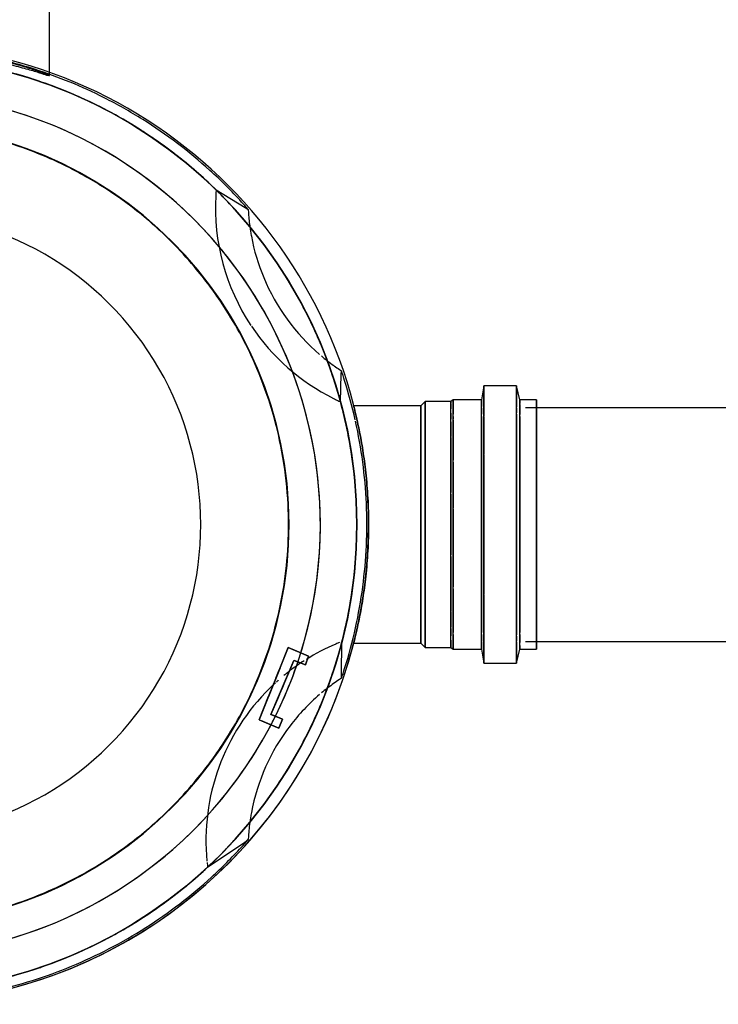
# Model space of a CAD drawing. Header units: millimetres. Extents: x -20654 to 2526, y -8238 to 977.
# Tile 28 of 219: x -10326.719 to -10326.495, y -4118.202 to -4117.886. Entities that reach past the tile are written whole.
import ezdxf

# ---------------------------------------------------------------- set-up
doc = ezdxf.new("R2010")
doc.units = ezdxf.units.MM
for name, color, linetype in [('P-SANR-FIXT', 7, 'Continuous'), ('Simbolos_int', 8, 'Continuous'), ('TQ-Condutos', 3, 'Continuous')]:
    doc.layers.add(name, color=color, linetype=linetype)

# ---------------------------------------------------------------- blocks, each defined once
blk = doc.blocks.new('Caixa de Gordura - Caixas de Gordura e Inspecao - Esgoto - MEP - Tigre - Corpo - DN 100-2576065-6 PLANTA BAIXA ESGOTO')
at = {"layer": 'P-SANR-FIXT'}
for p, q in [((-0.04000000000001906, 0.2075499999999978), (-0.04000000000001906, 0.2022096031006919)), ((-0.03881264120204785, 0.2075499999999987), (-0.03999999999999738, 0.2075499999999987)), ((-0.03999999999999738, 0.2075499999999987), (0.03999999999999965, 0.2075499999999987)), ((-0.03529897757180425, 0.2075499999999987), (-0.03863703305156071, 0.2075499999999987)), ((-0.037493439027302, 0.2075499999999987), (0.03750000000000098, 0.2075499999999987)), ((-0.0187499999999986, 0.2075499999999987), (-0.03749343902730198, 0.2075499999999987)), ((0.03464101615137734, 0.2075499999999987), (-0.03464101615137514, 0.2075499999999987)), ((0.03247595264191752, 0.2075499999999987), (-0.0187499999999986, 0.2075499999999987)), ((0.03750000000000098, 0.2075499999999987), (0.03247595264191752, 0.2075499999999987)), ((0.03881264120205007, 0.2075499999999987), (0.03529897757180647, 0.2075499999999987)), ((0.03999999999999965, 0.2075499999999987), (0.03881264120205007, 0.2075499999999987)), ((0.03999999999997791, 0.2022096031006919), (0.03999999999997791, 0.2075499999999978)), ((-0.04000000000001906, 0.2022096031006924), (-0.04440701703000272, 0.2011108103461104)), ((-0.03999999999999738, 0.2022096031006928), (-0.0388126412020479, 0.2022096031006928)), ((0.03999999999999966, 0.2022096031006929), (-0.03999999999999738, 0.2022096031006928)), ((-0.03843137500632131, 0.2022096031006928), (-0.03529956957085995, 0.2022096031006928)), ((-0.03462014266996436, 0.2022096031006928), (0.03462014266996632, 0.2022096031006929)), ((0.03529956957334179, 0.2022096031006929), (0.03776422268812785, 0.2022096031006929)), ((0.03881264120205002, 0.2022096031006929), (0.03999999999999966, 0.2022096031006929)), ((0.04440701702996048, 0.2011108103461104), (0.03999999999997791, 0.2022096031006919)), ((-0.04440701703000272, 0.2011108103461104), (-0.04440701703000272, 0.1906860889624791)), ((-0.04440701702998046, 0.2011108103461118), (-0.03775449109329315, 0.2011108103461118)), ((0.04440701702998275, 0.2011108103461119), (-0.04440701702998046, 0.2011108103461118)), ((-0.03740923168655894, 0.2011108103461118), (-0.03574148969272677, 0.2011108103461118)), ((-0.03535235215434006, 0.2011108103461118), (0.03535235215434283, 0.2011108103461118)), ((0.03574148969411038, 0.2011108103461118), (0.03740923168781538, 0.2011108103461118)), ((0.03775449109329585, 0.2011108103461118), (0.04440701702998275, 0.2011108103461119)), ((0.04440701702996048, 0.1906860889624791), (0.04440701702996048, 0.2011108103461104)), ((-0.04440701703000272, 0.1906860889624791), (-0.04000000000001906, 0.1898685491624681)), ((-0.04440701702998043, 0.19068608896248), (-0.03775449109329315, 0.19068608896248)), ((0.04440701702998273, 0.1906860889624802), (-0.04440701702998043, 0.19068608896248)), ((-0.04000000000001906, 0.1898685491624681), (-0.04000000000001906, 0.1808892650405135)), ((-0.03999999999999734, 0.1898685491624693), (-0.03881264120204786, 0.1898685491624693)), ((0.03999999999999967, 0.1898685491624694), (-0.03999999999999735, 0.1898685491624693)), ((-0.03863703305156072, 0.1898685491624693), (-0.03776422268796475, 0.1898685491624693)), ((-0.03775449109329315, 0.19068608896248), (-0.0347069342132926, 0.19068608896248)), ((-0.03735311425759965, 0.1898685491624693), (-0.0353009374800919, 0.1898685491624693)), ((-0.03464101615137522, 0.1898685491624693), (-0.03398072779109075, 0.1898685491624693)), ((-0.0344735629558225, 0.19068608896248), (-0.02240711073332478, 0.19068608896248)), ((-0.03382695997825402, 0.1898685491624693), (-0.004938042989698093, 0.1898685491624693)), ((-0.02220350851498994, 0.19068608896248), (0.02220350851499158, 0.1906860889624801)), ((-0.004873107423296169, 0.1898685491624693), (0.03464101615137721, 0.1898685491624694)), ((0.02240711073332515, 0.1906860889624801), (0.03775449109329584, 0.1906860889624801)), ((0.03530093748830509, 0.1898685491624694), (0.0373531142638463, 0.1898685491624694)), ((0.03764228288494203, 0.1898685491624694), (0.0386370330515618, 0.1898685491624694)), ((0.03775449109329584, 0.1906860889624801), (0.04440701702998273, 0.1906860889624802)), ((0.03881264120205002, 0.1898685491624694), (0.03999999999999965, 0.1898685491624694)), ((0.03999999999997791, 0.1898685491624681), (0.04440701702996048, 0.1906860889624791)), ((0.03999999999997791, 0.1808892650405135), (0.03999999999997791, 0.1898685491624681)), ((-0.04000000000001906, 0.1808892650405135), (-0.03943851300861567, 0.1801016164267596)), ((-0.03999999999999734, 0.1808892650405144), (-0.03940197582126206, 0.1808892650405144)), ((0.03999999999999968, 0.1808892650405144), (-0.03999999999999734, 0.1808892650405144)), ((-0.03943851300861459, 0.1801016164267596), (-0.03943851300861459, 0.1718823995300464)), ((-0.03943851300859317, 0.1801016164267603), (-0.03884888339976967, 0.1801016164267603)), ((0.0394385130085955, 0.1801016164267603), (-0.03943851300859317, 0.1801016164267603)), ((-0.03940197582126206, 0.1808892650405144), (-0.03881264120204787, 0.1808892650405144)), ((-0.03881264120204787, 0.1808892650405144), (-0.03530193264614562, 0.1808892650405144)), ((-0.03871306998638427, 0.1801016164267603), (-0.03709762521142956, 0.1801016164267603)), ((-0.03566750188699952, 0.1801016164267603), (-0.03415475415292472, 0.1801016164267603)), ((-0.03464101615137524, 0.1808892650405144), (-0.03382695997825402, 0.1808892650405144)), ((-0.03415475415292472, 0.1801016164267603), (-0.03370668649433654, 0.1801016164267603)), ((-0.03349482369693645, 0.1808892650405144), (-0.02831007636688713, 0.1808892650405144)), ((-0.03289143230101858, 0.1801016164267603), (-0.02814645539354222, 0.1801016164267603)), ((-0.02828427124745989, 0.1808892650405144), (-0.02059541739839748, 0.1808892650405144)), ((-0.02788723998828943, 0.1801016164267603), (-0.01020743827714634, 0.1801016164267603)), ((-0.01999999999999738, 0.1808892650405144), (-0.005221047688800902, 0.1808892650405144)), ((-0.009716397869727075, 0.1801016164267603), (0.009716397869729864, 0.1801016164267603)), ((-0.004873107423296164, 0.1808892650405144), (0.0200000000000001, 0.1808892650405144)), ((0.01020743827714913, 0.1801016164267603), (0.02788723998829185, 0.1801016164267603)), ((0.02059541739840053, 0.1808892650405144), (0.02828427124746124, 0.1808892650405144)), ((0.02814645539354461, 0.1801016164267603), (0.03289143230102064, 0.1801016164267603)), ((0.02831007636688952, 0.1808892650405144), (0.03464101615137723, 0.1808892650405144)), ((0.03334105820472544, 0.1801016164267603), (0.03415475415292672, 0.1801016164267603)), ((0.03415475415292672, 0.1801016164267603), (0.03566750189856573, 0.1801016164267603)), ((0.03530193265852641, 0.1808892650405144), (0.03863703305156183, 0.1808892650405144)), ((0.03708112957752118, 0.1801016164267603), (0.03871306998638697, 0.1801016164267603)), ((0.03871306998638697, 0.1801016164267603), (0.0394385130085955, 0.1801016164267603)), ((0.03881264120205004, 0.1808892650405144), (0.03940197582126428, 0.1808892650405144)), ((0.03940197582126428, 0.1808892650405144), (0.03999999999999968, 0.1808892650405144)), ((0.03943851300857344, 0.180101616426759), (0.03999999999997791, 0.1808892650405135)), ((0.03943851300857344, 0.1718823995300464), (0.03943851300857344, 0.180101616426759)), ((-0.03943851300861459, 0.1718823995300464), (-0.03804260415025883, 0.1704864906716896)), ((-0.03943851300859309, 0.1718823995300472), (-0.03871306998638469, 0.1718823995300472)), ((0.03943851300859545, 0.1718823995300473), (-0.03943851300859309, 0.1718823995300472)), ((-0.03871306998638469, 0.1718823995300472), (-0.01020743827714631, 0.1718823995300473)), ((-0.03804260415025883, 0.1704864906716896), (-0.03804260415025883, 0.1489702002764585)), ((-0.03804260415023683, 0.170486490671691), (0.03804260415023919, 0.170486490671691)), ((0.03804260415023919, 0.170486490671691), (-0.03804260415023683, 0.170486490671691)), ((-0.03749999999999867, 0.1718823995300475), (0.03750000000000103, 0.1718823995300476)), ((0.03750000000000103, 0.1718823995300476), (-0.03749999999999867, 0.1718823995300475)), ((-0.00971639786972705, 0.1718823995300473), (0.00971639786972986, 0.1718823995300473)), ((0.01020743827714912, 0.1718823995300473), (0.03871306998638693, 0.1718823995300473)), ((0.0380426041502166, 0.1704864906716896), (0.03943851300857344, 0.1718823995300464)), ((0.0380426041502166, 0.1489702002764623), (0.0380426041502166, 0.1704864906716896)), ((0.03883402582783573, 0.1718823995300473), (0.03943851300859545, 0.1718823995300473)), ((0.04809988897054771, 0.1450715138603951), (0.03750328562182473, 0.1452360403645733)), ((-0.04821904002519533, 0.1450221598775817), (-0.0492622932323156, 0.1450534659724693)), ((-0.03931882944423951, 0.1447550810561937), (-0.04821904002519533, 0.1450221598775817)), ((0.04926229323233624, 0.1450534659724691), (0.04809988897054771, 0.1450715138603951)), ((0.03943661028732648, 0.1280263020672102), (0.04220217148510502, 0.134541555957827)), ((0.04220217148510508, 0.134541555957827), (0.04059459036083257, 0.1307543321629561)), ((0.04220217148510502, 0.134541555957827), (0.04502120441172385, 0.1335155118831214)), ((0.04502120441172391, 0.1335155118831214), (0.04220217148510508, 0.134541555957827)), ((0.04502120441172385, 0.1335155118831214), (0.04355447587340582, 0.1298852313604)), ((0.04355447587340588, 0.1298852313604), (0.04502120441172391, 0.1335155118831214)), ((0.04059459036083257, 0.1307543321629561), (0.03943661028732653, 0.1280263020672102)), ((0.04353811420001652, 0.1298447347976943), (0.0476518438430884, 0.1280985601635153)), ((0.06088476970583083, 0.1224815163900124), (0.04353811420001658, 0.1298447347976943)), ((0.04610085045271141, 0.1253337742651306), (0.03943661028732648, 0.1280263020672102)), ((0.03943661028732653, 0.1280263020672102), (0.06261620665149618, 0.1186611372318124)), ((0.04725833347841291, 0.1282655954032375), (0.04712457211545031, 0.128322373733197)), ((0.0476518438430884, 0.1280985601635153), (0.05434272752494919, 0.1252584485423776)), ((0.04594288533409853, 0.1253975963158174), (0.05521472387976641, 0.1216515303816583)), ((0.05385689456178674, 0.12220012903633), (0.04594288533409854, 0.1253975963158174)), ((0.04924880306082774, 0.1240619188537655), (0.04656398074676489, 0.1251466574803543)), ((0.05459362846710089, 0.1219024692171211), (0.04937894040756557, 0.1240093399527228)), ((0.05452281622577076, 0.1251820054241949), (0.05580375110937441, 0.1246382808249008)), ((0.05580375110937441, 0.1246382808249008), (0.06088476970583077, 0.1224815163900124)), ((0.06088476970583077, 0.1224815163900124), (0.06238873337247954, 0.1262039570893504)), ((0.0612431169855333, 0.1233684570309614), (0.06088476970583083, 0.1224815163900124)), ((0.06238873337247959, 0.1262039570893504), (0.0612431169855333, 0.1233684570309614)), ((0.06238873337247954, 0.1262039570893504), (0.06529440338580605, 0.1249705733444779)), ((0.06529440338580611, 0.1249705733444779), (0.06238873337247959, 0.1262039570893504)), ((0.06529440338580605, 0.1249705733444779), (0.06284443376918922, 0.1191988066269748)), ((0.06389180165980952, 0.1216662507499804), (0.06529440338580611, 0.1249705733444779)), ((0.05459362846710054, 0.1219024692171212), (0.05385689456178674, 0.12220012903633)), ((0.05521472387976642, 0.1216515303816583), (0.05459362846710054, 0.1219024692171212)), ((0.06261620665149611, 0.1186611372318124), (0.05505675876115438, 0.1217153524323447)), ((0.06261620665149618, 0.1186611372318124), (0.06389180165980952, 0.1216662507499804)), ((-0.1071957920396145, 0.1049240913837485), (-0.101597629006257, 0.1141823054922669)), ((-0.101597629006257, 0.1141823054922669), (-0.1009888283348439, 0.1151891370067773)), ((0.1017515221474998, 0.1140642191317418), (0.1009888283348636, 0.1151891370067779)), ((0.1097939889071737, 0.1022021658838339), (0.1017515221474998, 0.1140642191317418)), ((-0.1438328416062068, 0.05150002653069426), (-0.1700000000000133, 0.05150002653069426))]:
    blk.add_line(p, q, dxfattribs=at)
at = {"layer": 'P-SANR-FIXT', "flags": 128}
for points in [[(0.04712457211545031, 0.128322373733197), (0.04725833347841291, 0.1282655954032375), (0.04765184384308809, 0.1280985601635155), (0.04828223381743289, 0.127830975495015), (0.04911286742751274, 0.1274783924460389), (0.05009547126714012, 0.1270613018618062), (0.05117293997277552, 0.12660394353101), (0.05228265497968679, 0.1261328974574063), (0.05336012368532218, 0.1256755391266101), (0.05434272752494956, 0.1252584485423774), (0.05517336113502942, 0.1249058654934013)], [(0.04828223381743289, 0.1278309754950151), (0.04765184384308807, 0.1280985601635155), (0.04725833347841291, 0.1282655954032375)], [(0.05228265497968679, 0.1261328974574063), (0.05117293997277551, 0.12660394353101), (0.05009547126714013, 0.1270613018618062), (0.04911286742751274, 0.1274783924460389), (0.04828223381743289, 0.1278309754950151)], [(0.05633102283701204, 0.1244144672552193), (0.05619726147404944, 0.1244712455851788), (0.05580375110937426, 0.1246382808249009), (0.05517336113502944, 0.1249058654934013), (0.05434272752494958, 0.1252584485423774), (0.0533601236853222, 0.1256755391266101), (0.05228265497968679, 0.1261328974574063)], [(0.05517336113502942, 0.1249058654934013), (0.05580375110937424, 0.1246382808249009), (0.05619726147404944, 0.1244712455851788), (0.05633102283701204, 0.1244144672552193)]]:
    blk.add_lwpolyline(points, dxfattribs=at)
at = {"layer": 'P-SANR-FIXT'}
for centre, radius, start, end in [((9.762007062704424e-15, 1.326534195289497e-08), 0.1537509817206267, 89.9999999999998, 269.9999999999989), ((9.762007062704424e-15, 1.326534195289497e-08), 0.1537509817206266, 90.00000000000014, 180), ((1.028545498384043e-14, 1.326534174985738e-08), 0.1531903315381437, 92.52538413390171, 102.4737069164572), ((1.028545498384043e-14, 1.326534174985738e-08), 0.1531903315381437, 87.47106104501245, 92.52538413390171), ((9.762007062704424e-15, 1.326534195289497e-08), 0.1537509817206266, 269.9999999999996, 89.9999999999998), ((9.762007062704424e-15, 1.326534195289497e-08), 0.1537509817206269, 15.00000000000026, 90.00000000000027), ((1.028545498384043e-14, 1.326534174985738e-08), 0.1531903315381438, 77.52435774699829, 87.47106104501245), ((9.762007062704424e-15, 1.326534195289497e-08), 0.1500000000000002, 90.0000000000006, 270.0000000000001), ((1.028545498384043e-14, 1.326534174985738e-08), 0.1531903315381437, 102.6633407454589, 107.5286609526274), ((8.93365381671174e-15, 1.326534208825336e-08), 0.1499999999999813, 94.44484682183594, 101.3474600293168), ((8.93365381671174e-15, 1.326534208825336e-08), 0.1499999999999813, 94.44484682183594, 101.3474600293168), ((1.028545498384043e-14, 1.326534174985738e-08), 0.15, 94.67196291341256, 99.80292503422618), ((9.762007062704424e-15, 1.326534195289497e-08), 0.15, 96.54293963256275, 98.92439005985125), ((9.762007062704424e-15, 1.326534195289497e-08), 0.1499999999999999, 90.00000000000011, 96.5429396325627), ((1.028545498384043e-14, 1.326534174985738e-08), 0.15, 91.02708123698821, 94.67196291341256), ((8.93365381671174e-15, 1.326534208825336e-08), 0.1499999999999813, 85.5551531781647, 94.44484682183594), ((8.93365381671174e-15, 1.326534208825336e-08), 0.1499999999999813, 85.5551531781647, 94.44484682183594), ((1.028545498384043e-14, 1.326534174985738e-08), 0.15, 90.35870632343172, 91.02708123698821), ((9.762007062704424e-15, 1.326534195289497e-08), 0.15, 83.45706036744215, 89.9999999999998), ((9.762007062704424e-15, 1.326534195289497e-08), 0.1500000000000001, 270.0000000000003, 90.00000000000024), ((1.028545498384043e-14, 1.326534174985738e-08), 0.15, 85.60972479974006, 89.9962498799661), ((1.028545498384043e-14, 1.326534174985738e-08), 0.15, 84.09865254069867, 85.60972479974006), ((8.93365381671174e-15, 1.326534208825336e-08), 0.1499999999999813, 78.65253997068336, 85.5551531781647), ((8.93365381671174e-15, 1.326534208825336e-08), 0.1499999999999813, 78.65253997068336, 85.5551531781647), ((1.028545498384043e-14, 1.326534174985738e-08), 0.15, 78.94638045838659, 83.96017033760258), ((9.762007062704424e-15, 1.326534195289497e-08), 0.15, 81.07560994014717, 83.45706036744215), ((1.028545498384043e-14, 1.326534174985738e-08), 0.1531903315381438, 72.47021011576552, 77.52435774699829), ((8.93365381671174e-15, 1.326534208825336e-08), 0.1499999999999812, 101.3474600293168, 110.2869678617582), ((8.93365381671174e-15, 1.326534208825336e-08), 0.1499999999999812, 101.3474600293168, 110.2869678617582), ((1.028545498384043e-14, 1.326534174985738e-08), 0.1531903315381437, 107.5286609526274, 108.7582453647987), ((9.762007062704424e-15, 1.326534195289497e-08), 0.1500000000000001, 103.349579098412, 106.8186378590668), ((1.028545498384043e-14, 1.326534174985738e-08), 0.1499999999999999, 103.4606802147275, 105.0964738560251), ((1.028545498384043e-14, 1.326534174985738e-08), 0.1499999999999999, 101.3589289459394, 103.4606802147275), ((9.762007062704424e-15, 1.326534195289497e-08), 0.1500000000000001, 98.92439005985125, 103.349579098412), ((1.028545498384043e-14, 1.326534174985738e-08), 0.15, 99.82358988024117, 101.3589289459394), ((9.762007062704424e-15, 1.326534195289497e-08), 0.1499999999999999, 76.65042090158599, 81.07560994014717), ((1.028545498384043e-14, 1.326534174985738e-08), 0.15, 77.06209127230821, 78.94638045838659), ((8.93365381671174e-15, 1.326534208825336e-08), 0.1499999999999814, 69.7130321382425, 78.65253997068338), ((8.93365381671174e-15, 1.326534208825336e-08), 0.1499999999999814, 69.7130321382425, 78.65253997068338), ((1.028545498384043e-14, 1.326534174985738e-08), 0.15, 75.52119163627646, 77.06209127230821), ((9.762007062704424e-15, 1.326534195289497e-08), 0.1499999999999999, 73.18136214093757, 76.65042090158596), ((1.028545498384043e-14, 1.326534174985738e-08), 0.1531903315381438, 71.24175463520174, 72.47021011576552), ((-0.1015365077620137, 0.173030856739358), 0.06834148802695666, 303.7810309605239, 333.4845988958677), ((9.762007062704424e-15, 1.326534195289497e-08), 0.1500000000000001, 106.8186378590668, 110.4821315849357), ((-0.1044121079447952, 0.1808470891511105), 0.06574713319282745, 322.1636064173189, 324.4631280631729), ((-0.1044121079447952, 0.1808470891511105), 0.06574713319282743, 324.5895084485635, 326.3357933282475), ((-0.1044121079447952, 0.1808470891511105), 0.06574713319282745, 326.3357933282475, 327.0154104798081), ((-0.1015365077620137, 0.173030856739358), 0.06834148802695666, 333.4845988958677, 334.7484879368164), ((-0.1015365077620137, 0.173030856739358), 0.06834148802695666, 334.7484879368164, 335.4524337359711), ((0.1011998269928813, 0.1700011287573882), 0.06834148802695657, 201.9515306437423, 203.0348266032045), ((0.1011998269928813, 0.1700011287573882), 0.06834148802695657, 203.0348266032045, 212.0474473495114), ((9.762007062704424e-15, 1.326534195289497e-08), 0.1499999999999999, 69.51786841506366, 73.18136214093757), ((0.1044121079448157, 0.1808470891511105), 0.06574713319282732, 212.9845895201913, 213.6642066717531), ((0.1044121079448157, 0.1808470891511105), 0.06574713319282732, 213.6642066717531, 217.6150060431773), ((8.93365381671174e-15, 1.326534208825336e-08), 0.1499999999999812, 110.2869678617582, 117.1092577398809), ((8.93365381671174e-15, 1.326534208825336e-08), 0.1499999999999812, 110.2869678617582, 117.1092577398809), ((9.762007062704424e-15, 1.326534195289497e-08), 0.1500000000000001, 110.4821315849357, 113.3094444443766), ((-0.1044121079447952, 0.1808470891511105), 0.06574713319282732, 320.0712961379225, 322.1636064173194), ((8.93365381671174e-15, 1.326534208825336e-08), 0.1499999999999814, 62.89074226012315, 69.7130321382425), ((8.93365381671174e-15, 1.326534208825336e-08), 0.1499999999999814, 62.89074226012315, 69.7130321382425), ((0.1044121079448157, 0.1808470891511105), 0.06574713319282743, 217.8363935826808, 219.9293461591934), ((9.762007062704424e-15, 1.326534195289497e-08), 0.1499999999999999, 66.70245946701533, 69.51786841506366), ((8.93365381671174e-15, 1.326534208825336e-08), 0.1383023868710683, 359.9999999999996, 179.9999999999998), ((8.93365381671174e-15, 1.326534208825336e-08), 0.1383023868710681, 72.75822785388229, 180.0000000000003), ((-0.1044121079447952, 0.1808470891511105), 0.06574713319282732, 292.6121311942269, 319.4200969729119), ((9.762007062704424e-15, 1.326534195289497e-08), 0.1500000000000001, 113.3094444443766, 116.0191318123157), ((0.1044121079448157, 0.1808470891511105), 0.06574713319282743, 220.5806600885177, 232.6121311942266), ((9.762007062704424e-15, 1.326534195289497e-08), 0.1499999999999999, 63.98644161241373, 66.70245946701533), ((8.93365381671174e-15, 1.326534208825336e-08), 0.1499999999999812, 117.1092577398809, 126.220496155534), ((8.93365381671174e-15, 1.326534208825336e-08), 0.1499999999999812, 117.1092577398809, 126.220496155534), ((9.762007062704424e-15, 1.326534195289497e-08), 0.1500000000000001, 116.0191318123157, 119.9999999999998), ((0.1011998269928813, 0.1700011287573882), 0.06834148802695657, 212.6954380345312, 213.2678816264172), ((9.762007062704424e-15, 1.326534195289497e-08), 0.1499999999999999, 60.01717706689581, 63.98644161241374), ((8.93365381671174e-15, 1.326534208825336e-08), 0.1499999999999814, 53.77950384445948, 62.89074226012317), ((8.93365381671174e-15, 1.326534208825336e-08), 0.1499999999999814, 53.77950384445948, 62.89074226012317), ((9.762007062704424e-15, 1.326534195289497e-08), 0.1500000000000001, 120.0087655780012, 129.517868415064), ((8.93365381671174e-15, 1.326534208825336e-08), 0.1383023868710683, 71.48297670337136, 72.75822785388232), ((8.93365381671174e-15, 1.326534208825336e-08), 0.1383023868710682, 63.58167158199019, 71.48297670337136), ((0.1011998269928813, 0.1700011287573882), 0.06834148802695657, 213.2678816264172, 218.0396989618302), ((9.762007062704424e-15, 1.326534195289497e-08), 0.1499999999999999, 50.48213158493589, 59.99999999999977), ((8.93365381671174e-15, 1.326534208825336e-08), 0.1283023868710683, 4.198332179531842e-13, 180.0000000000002), ((8.93365381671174e-15, 1.326534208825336e-08), 0.1283023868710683, 4.198332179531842e-13, 180.0000000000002), ((0, 0), 0.1281315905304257, 92.8901513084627, 106.3579146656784), ((0, 0), 0.1281315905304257, 87.10984869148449, 92.8901513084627), ((0, 0), 0.1281315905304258, 75.00000000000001, 87.1098486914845), ((0.1011998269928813, 0.1700011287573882), 0.06834148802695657, 218.0644298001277, 218.6405958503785), ((0.1011998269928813, 0.1700011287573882), 0.06834148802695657, 218.754581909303, 219.4470573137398), ((0.1044121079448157, 0.1808470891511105), 0.0657471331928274, 232.6121311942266, 259.4200969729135), ((0, 0), 0.1281315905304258, 73.64208533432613, 75.00000000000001), ((0.1011998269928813, 0.1700011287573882), 0.06834148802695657, 221.3691517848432, 222.134001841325), ((0.1011998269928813, 0.1700011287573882), 0.06834148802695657, 222.4202393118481, 223.3488454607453), ((8.93365381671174e-15, 1.326534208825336e-08), 0.1383023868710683, 62.27287147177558, 63.30140397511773), ((8.93365381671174e-15, 1.326534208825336e-08), 0.1499999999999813, 126.220496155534, 130.8700253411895), ((8.93365381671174e-15, 1.326534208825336e-08), 0.1499999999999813, 126.220496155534, 130.8700253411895), ((-0.1044121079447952, 0.1808470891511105), 0.06574713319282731, 280.5806600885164, 292.6121311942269), ((0, 0), 0.1281315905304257, 106.3579146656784, 112.9514441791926), ((0, 0), 0.1281315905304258, 67.04855582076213, 73.64208533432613), ((0.1011998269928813, 0.1700011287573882), 0.06834148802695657, 223.4856479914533, 224.4848464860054), ((0.1011998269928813, 0.1700011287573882), 0.06834148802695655, 224.5059680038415, 275.5705766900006), ((8.93365381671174e-15, 1.326534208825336e-08), 0.1383023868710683, 49.09090909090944, 62.27287147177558), ((8.93365381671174e-15, 1.326534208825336e-08), 0.1499999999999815, 47.14932700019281, 53.7795038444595), ((8.93365381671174e-15, 1.326534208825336e-08), 0.1499999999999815, 47.1493270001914, 53.7795038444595), ((0, 0), 0.1281315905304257, 112.9514441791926, 123.0346625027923), ((0, 0), 0.1281315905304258, 56.96533749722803, 67.04855582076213), ((-0.1015365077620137, 0.173030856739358), 0.06834148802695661, 266.8241357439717, 303.5165578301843), ((1.028545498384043e-14, 1.326534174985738e-08), 0.1531903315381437, 131.2417546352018, 132.4218845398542), ((9.762007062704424e-15, 1.326534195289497e-08), 0.1500000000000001, 130.2689551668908, 132.3599614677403), ((-0.1044121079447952, 0.1808470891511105), 0.0657471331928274, 272.9845895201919, 273.6642066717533), ((-0.1044121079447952, 0.1808470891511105), 0.06574713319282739, 273.6642066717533, 277.6150060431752), ((9.762007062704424e-15, 1.326534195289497e-08), 0.1500000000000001, 129.5178684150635, 130.2689551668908), ((-0.1044121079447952, 0.1808470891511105), 0.06574713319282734, 277.8363935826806, 279.215302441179), ((-0.1044121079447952, 0.1808470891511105), 0.06574713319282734, 279.215302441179, 280.5806600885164), ((0.1044121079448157, 0.1808470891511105), 0.06574713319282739, 259.4200969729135, 260.7850252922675), ((0.1044121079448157, 0.1808470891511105), 0.0657471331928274, 260.7850252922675, 262.1636064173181), ((9.762007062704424e-15, 1.326534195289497e-08), 0.1499999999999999, 49.71047542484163, 50.48213158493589), ((0.1044121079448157, 0.1808470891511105), 0.06574713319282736, 262.1636064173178, 264.4631280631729), ((9.762007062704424e-15, 1.326534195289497e-08), 0.1499999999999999, 47.51840034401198, 49.71047542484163), ((0.1044121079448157, 0.1808470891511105), 0.06574713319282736, 264.5895084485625, 266.3357933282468), ((0.1044121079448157, 0.1808470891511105), 0.0657471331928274, 266.3357933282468, 267.0154104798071), ((1.028545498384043e-14, 1.326534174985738e-08), 0.1531903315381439, 47.52866095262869, 48.75824536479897), ((1.028545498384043e-14, 1.326534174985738e-08), 0.1531903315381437, 132.4218845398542, 137.7962076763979), ((9.762007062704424e-15, 1.326534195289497e-08), 0.1500000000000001, 132.3599614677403, 134.7424539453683), ((8.93365381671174e-15, 1.326534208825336e-08), 0.1499999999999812, 130.9723908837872, 132.8506729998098), ((8.93365381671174e-15, 1.326534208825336e-08), 0.1499999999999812, 130.9723908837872, 132.8506729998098), ((9.762007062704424e-15, 1.326534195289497e-08), 0.1499999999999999, 45.98970189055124, 47.51840034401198), ((1.028545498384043e-14, 1.326534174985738e-08), 0.1531903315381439, 42.47370691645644, 47.52866095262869), ((8.93365381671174e-15, 1.326534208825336e-08), 0.1499999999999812, 132.8506729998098, 142.3538861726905), ((8.93365381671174e-15, 1.326534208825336e-08), 0.1499999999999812, 132.8506729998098, 142.3538861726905), ((0, 0), 0.1281315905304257, 123.0346625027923, 130.1598145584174), ((0, 0), 0.1281315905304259, 49.84018544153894, 56.96533749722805), ((8.93365381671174e-15, 1.326534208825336e-08), 0.1499999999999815, 37.6461138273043, 47.14932700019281), ((8.93365381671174e-15, 1.326534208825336e-08), 0.1499999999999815, 37.64611382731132, 47.1493270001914), ((9.762007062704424e-15, 1.326534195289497e-08), 0.1499999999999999, 41.37320767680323, 45.98970189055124), ((1.028545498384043e-14, 1.326534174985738e-08), 0.1499999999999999, 135.6135900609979, 139.7598540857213), ((9.762007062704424e-15, 1.326534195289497e-08), 0.1500000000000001, 134.7424539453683, 139.2339232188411), ((-0.1015365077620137, 0.173030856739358), 0.06834148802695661, 265.4879146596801, 266.7787541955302), ((8.93365381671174e-15, 1.326534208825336e-08), 0.1383023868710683, 3.829777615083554e-13, 49.09090909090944), ((1.028545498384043e-14, 1.326534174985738e-08), 0.1531903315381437, 137.7962076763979, 147.9055733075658), ((0.1011998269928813, 0.1700011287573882), 0.06834148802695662, 275.9500753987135, 276.5608193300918), ((0.1011998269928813, 0.1700011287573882), 0.06834148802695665, 276.5608193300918, 277.0994229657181), ((1.028545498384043e-14, 1.326534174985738e-08), 0.1500000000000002, 39.88263764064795, 42.94904580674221), ((1.028545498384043e-14, 1.326534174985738e-08), 0.1531903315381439, 32.52538413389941, 42.47370691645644), ((9.762007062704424e-15, 1.326534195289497e-08), 0.1500000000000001, 139.2339232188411, 145.7549798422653), ((0, 0), 0.09999999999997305, 359.9999999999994, 179.9999999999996), ((0, 0), 0.1281315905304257, 130.1598145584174, 134.9999999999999), ((0, 0), 0.1281315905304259, 40.15981455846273, 49.84018544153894), ((9.762007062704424e-15, 1.326534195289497e-08), 0.1499999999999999, 34.50824568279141, 41.37320767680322), ((1.028545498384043e-14, 1.326534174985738e-08), 0.1499999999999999, 139.7598540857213, 142.8787456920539), ((1.028545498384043e-14, 1.326534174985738e-08), 0.1500000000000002, 36.55096767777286, 39.88263764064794), ((8.93365381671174e-15, 1.326534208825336e-08), 0.1499999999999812, 142.3538861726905, 147.0290553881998), ((8.93365381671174e-15, 1.326534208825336e-08), 0.1499999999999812, 142.3538861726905, 147.0290553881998), ((8.93365381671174e-15, 1.326534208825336e-08), 0.1499999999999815, 31.42251613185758, 37.64611382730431), ((8.93365381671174e-15, 1.326534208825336e-08), 0.1499999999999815, 31.42251613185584, 37.64611382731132), ((1.028545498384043e-14, 1.326534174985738e-08), 0.1499999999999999, 142.8787456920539, 147.0371879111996), ((0, 0), 0.1281315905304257, 134.9999999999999, 139.8401854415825), ((1.028545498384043e-14, 1.326534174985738e-08), 0.1500000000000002, 33.42982212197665, 36.40404408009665), ((9.762007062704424e-15, 1.326534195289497e-08), 0.1500000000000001, 145.7549798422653, 147.0871672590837), ((0, 0), 0.1281315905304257, 139.8401854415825, 146.9653232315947), ((0, 0), 0.1281315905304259, 33.03467676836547, 40.15981455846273), ((9.762007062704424e-15, 1.326534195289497e-08), 0.1499999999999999, 33.09343057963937, 34.50824568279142), ((1.028545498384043e-14, 1.326534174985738e-08), 0.1500000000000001, 33.04484815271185, 33.42982212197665), ((1.028545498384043e-14, 1.326534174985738e-08), 0.1531903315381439, 27.47106104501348, 32.52538413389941), ((1.028545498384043e-14, 1.326534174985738e-08), 0.1531903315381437, 147.9055733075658, 153.1893375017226), ((9.762007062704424e-15, 1.326534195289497e-08), 0.1500000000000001, 147.28732881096, 151.5566643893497), ((1.028545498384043e-14, 1.326534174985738e-08), 0.1499999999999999, 147.2577945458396, 148.5829640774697), ((8.93365381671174e-15, 1.326534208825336e-08), 0.1499999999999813, 147.2727272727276, 148.5774838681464), ((8.93365381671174e-15, 1.326534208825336e-08), 0.1499999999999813, 147.2727272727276, 148.5774838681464), ((9.762007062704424e-15, 1.326534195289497e-08), 0.1499999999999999, 29.14894795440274, 33.09343057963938), ((1.028545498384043e-14, 1.326534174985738e-08), 0.1500000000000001, 31.20771606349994, 33.04484815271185), ((8.93365381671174e-15, 1.326534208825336e-08), 0.1499999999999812, 148.5774838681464, 159.0853216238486), ((8.93365381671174e-15, 1.326534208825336e-08), 0.1499999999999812, 148.5774838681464, 159.0853216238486), ((1.028545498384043e-14, 1.326534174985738e-08), 0.1499999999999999, 148.5829640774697, 149.9884508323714), ((8.93365381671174e-15, 1.326534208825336e-08), 0.1499999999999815, 20.91467837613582, 31.42251613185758), ((8.93365381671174e-15, 1.326534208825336e-08), 0.1499999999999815, 20.91467837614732, 31.42251613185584), ((1.028545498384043e-14, 1.326534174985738e-08), 0.1500000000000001, 29.65151286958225, 31.20771606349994), ((1.028545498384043e-14, 1.326534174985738e-08), 0.1499999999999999, 150.1285518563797, 154.2299696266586), ((1.028545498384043e-14, 1.326534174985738e-08), 0.1500000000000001, 29.26020591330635, 29.65151286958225), ((1.028545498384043e-14, 1.326534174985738e-08), 0.1500000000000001, 26.21076438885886, 29.26020591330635), ((9.762007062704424e-15, 1.326534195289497e-08), 0.1499999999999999, 26.90656942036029, 29.14894795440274), ((9.762007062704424e-15, 1.326534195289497e-08), 0.1500000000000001, 151.5566643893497, 153.9782499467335), ((0, 0), 0.1281315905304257, 146.9653232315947, 149.9999999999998), ((0, 0), 0.1281315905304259, 22.95141104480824, 33.03467676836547), ((1.028545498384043e-14, 1.326534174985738e-08), 0.1531903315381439, 17.52435774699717, 27.47106104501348), ((1.028545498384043e-14, 1.326534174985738e-08), 0.1531903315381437, 153.1893375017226, 162.2220058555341), ((9.762007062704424e-15, 1.326534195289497e-08), 0.1499999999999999, 19.18976019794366, 26.90656942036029), ((9.762007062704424e-15, 1.326534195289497e-08), 0.1500000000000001, 153.9782499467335, 161.2703846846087), ((1.028545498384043e-14, 1.326534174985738e-08), 0.1499999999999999, 154.2299696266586, 160.1190629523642), ((0, 0), 0.1281315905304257, 149.9999999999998, 157.0485889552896), ((1.028545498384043e-14, 1.326534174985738e-08), 0.1500000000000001, 19.37291087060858, 26.21076438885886), ((8.93365381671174e-15, 1.326534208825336e-08), 0.1499999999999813, 159.0853216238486, 163.6363636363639), ((8.93365381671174e-15, 1.326534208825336e-08), 0.1499999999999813, 159.0853216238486, 163.6363636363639), ((1.028545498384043e-14, 1.326534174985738e-08), 0.1499999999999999, 160.1190629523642, 161.5068558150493), ((8.93365381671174e-15, 1.326534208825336e-08), 0.1499999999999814, 16.36363636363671, 20.9146783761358), ((8.93365381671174e-15, 1.326534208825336e-08), 0.1499999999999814, 16.36363636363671, 20.91467837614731), ((1.028545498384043e-14, 1.326534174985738e-08), 0.1499999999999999, 161.5068558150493, 163.6276789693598), ((9.762007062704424e-15, 1.326534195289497e-08), 0.1500000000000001, 161.2703846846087, 161.8163387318), ((0, 0), 0.1281315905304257, 157.0485889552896, 163.6420641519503), ((0, 0), 0.1281315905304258, 16.35793584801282, 22.95141104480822), ((1.028545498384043e-14, 1.326534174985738e-08), 0.1500000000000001, 18.75887486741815, 19.37291087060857), ((9.762007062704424e-15, 1.326534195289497e-08), 0.1499999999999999, 18.62679232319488, 19.18976019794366), ((1.028545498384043e-14, 1.326534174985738e-08), 0.1500000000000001, 16.36994952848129, 18.75887486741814), ((9.762007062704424e-15, 1.326534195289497e-08), 0.15, 13.52469123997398, 18.62679232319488), ((1.028545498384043e-14, 1.326534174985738e-08), 0.1531903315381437, 162.2220058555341, 168.4589319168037), ((9.762007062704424e-15, 1.326534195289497e-08), 0.1500000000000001, 161.8163387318, 167.4857756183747), ((1.028545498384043e-14, 1.326534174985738e-08), 0.1531903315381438, 12.47021011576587, 17.52435774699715)]:
    blk.add_arc(centre, radius, start, end, dxfattribs=at)
for points, knots in [([(7.904081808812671e-15, 0.153750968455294), (-0.002856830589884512, 0.153743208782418), (-0.008563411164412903, 0.1535926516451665), (-0.01532664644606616, 0.1530232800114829), (-0.02030277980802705, 0.1524175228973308), (-0.02377770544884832, 0.1519141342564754), (-0.02695206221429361, 0.1513802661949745), (-0.02979048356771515, 0.1508451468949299), (-0.03225952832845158, 0.150335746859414), (-0.03501712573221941, 0.149719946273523), (-0.03739462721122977, 0.1491339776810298), (-0.03804260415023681, 0.1489790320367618), (-0.0380426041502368, 0.1489702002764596)], [0, 0, 0, 0, 0.1428571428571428, 0.2857142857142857, 0.3571428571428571, 0.4285714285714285, 0.5, 0.5714285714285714, 0.6428571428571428, 0.7142857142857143, 0.8571428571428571, 1, 1, 1, 1]), ([(-0.0380426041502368, 0.1489702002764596), (-0.0380426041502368, 0.1489790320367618), (-0.03739462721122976, 0.1491339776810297), (-0.0350171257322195, 0.149719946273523), (-0.03225952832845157, 0.150335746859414), (-0.02979048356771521, 0.15084514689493), (-0.02695206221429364, 0.1513802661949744), (-0.02377770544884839, 0.1519141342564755), (-0.02030277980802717, 0.1524175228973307), (-0.01532664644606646, 0.1530232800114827), (-0.00856341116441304, 0.1535926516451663), (-0.002856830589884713, 0.153743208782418), (7.667644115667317e-15, 0.153750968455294)], [0, 0, 0, 0, 0.1428571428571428, 0.2857142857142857, 0.3571428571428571, 0.4285714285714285, 0.5, 0.5714285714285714, 0.6428571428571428, 0.7142857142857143, 0.8571428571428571, 1, 1, 1, 1]), ([(0.02972892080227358, 0.1508494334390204), (0.02884434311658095, 0.151023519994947), (0.02695206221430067, 0.1513802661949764), (0.02377770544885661, 0.1519141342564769), (0.02030277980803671, 0.1524175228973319), (0.01532664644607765, 0.1530232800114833), (0.00856341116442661, 0.1535926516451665), (0.002856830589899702, 0.153743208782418), (7.90465451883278e-15, 0.1537509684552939)], [0.4285714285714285, 0.4285714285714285, 0.4285714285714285, 0.4285714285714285, 0.5, 0.5714285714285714, 0.6428571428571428, 0.7142857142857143, 0.8571428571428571, 1, 1, 1, 1]), ([(7.667557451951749e-15, 0.153750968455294), (0.002856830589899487, 0.153743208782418), (0.008563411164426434, 0.1535926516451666), (0.01532664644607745, 0.1530232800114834), (0.02030277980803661, 0.1524175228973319), (0.02377770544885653, 0.151914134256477), (0.02695206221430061, 0.1513802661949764), (0.029790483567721, 0.1508451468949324), (0.03225952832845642, 0.1503357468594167), (0.03501712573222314, 0.1497199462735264), (0.03739462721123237, 0.1491339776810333), (0.0380426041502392, 0.1489790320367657), (0.03804260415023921, 0.1489702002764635)], [0, 0, 0, 0, 0.1428571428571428, 0.2857142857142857, 0.3571428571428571, 0.4285714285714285, 0.5, 0.5714285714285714, 0.6428571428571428, 0.7142857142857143, 0.8571428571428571, 1, 1, 1, 1]), ([(0.03804260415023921, 0.1489702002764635), (0.0380426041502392, 0.1489790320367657), (0.03739462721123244, 0.1491339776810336), (0.03501712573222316, 0.1497199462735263), (0.03225952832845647, 0.1503357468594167), (0.03061349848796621, 0.1506753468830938), (0.02972892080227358, 0.1508494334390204)], [0, 0, 0, 0, 0.1428571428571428, 0.2857142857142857, 0.3571428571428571, 0.4285714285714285, 0.4285714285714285, 0.4285714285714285, 0.4285714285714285]), ([(-0.1487558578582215, 0.03333428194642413), (-0.1485332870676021, 0.03440829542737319), (-0.1480658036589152, 0.03653922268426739), (-0.1472966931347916, 0.03949732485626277), (-0.1465344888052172, 0.0422167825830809), (-0.145876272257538, 0.04462725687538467), (-0.1452946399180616, 0.04670924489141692), (-0.1445753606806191, 0.04894791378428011), (-0.14419278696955, 0.05009834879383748), (-0.1440360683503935, 0.05061998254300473)], [-0.7762556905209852, -0.7762556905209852, -0.7762556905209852, -0.7762556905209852, -0.75, -0.7222222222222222, -0.6944444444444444, -0.6666666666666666, -0.6388888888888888, -0.6111111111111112, -0.5588344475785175, -0.5588344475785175, -0.5588344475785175, -0.5588344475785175]), ([(-0.144007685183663, 0.05071542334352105), (-0.143853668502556, 0.0512391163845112), (-0.1437599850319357, 0.05176622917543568), (-0.1440458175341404, 0.05099502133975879), (-0.1445980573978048, 0.04958806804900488), (-0.1449119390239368, 0.04874827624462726)], [-0.5555555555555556, -0.5555555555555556, -0.5555555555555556, -0.5555555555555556, -0.5, -0.4444444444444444, -0.3962147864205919, -0.3962147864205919, -0.3962147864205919, -0.3962147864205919]), ([(-0.1449119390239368, 0.04874827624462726), (-0.1449596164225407, 0.04862071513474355), (-0.1451944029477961, 0.04798891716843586), (-0.1456661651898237, 0.0466820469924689), (-0.1463112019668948, 0.04459949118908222), (-0.147027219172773, 0.04218963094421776), (-0.1476922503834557, 0.0399746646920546), (-0.1480910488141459, 0.03856352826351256), (-0.1482132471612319, 0.03811908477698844)], [-0.3962147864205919, -0.3962147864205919, -0.3962147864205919, -0.3962147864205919, -0.3888888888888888, -0.361111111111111, -0.3333333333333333, -0.3055555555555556, -0.2777777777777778, -0.2654014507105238, -0.2654014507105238, -0.2654014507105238, -0.2654014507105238])]:
    blk.add_open_spline(points, degree=3, knots=knots, dxfattribs=at)

msp = doc.modelspace()

# ---------------------------------------------------------------- linework, layer by layer
at = {"layer": 'Simbolos_int'}
msp.add_circle((-10326.760838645, -4118.048026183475), 0.15, dxfattribs=at)
at = {"layer": 'TQ-Condutos'}
for p, q in [((-10326.55683863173, -4118.010526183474), (-10325.8777275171, -4118.010526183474)), ((-10326.55683863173, -4118.085526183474), (-10325.8777275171, -4118.085526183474))]:
    msp.add_line(p, q, dxfattribs=at)

# ---------------------------------------------------------------- block references
at = {"layer": 'P-SANR-FIXT', "rotation": 270.0000000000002}
msp.add_blockref('Caixa de Gordura - Caixas de Gordura e Inspecao - Esgoto - MEP - Tigre - Corpo - DN 100-2576065-6 PLANTA BAIXA ESGOTO', (-10326.760838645, -4118.048026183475), dxfattribs=at)

doc.saveas('drawing.dxf')
